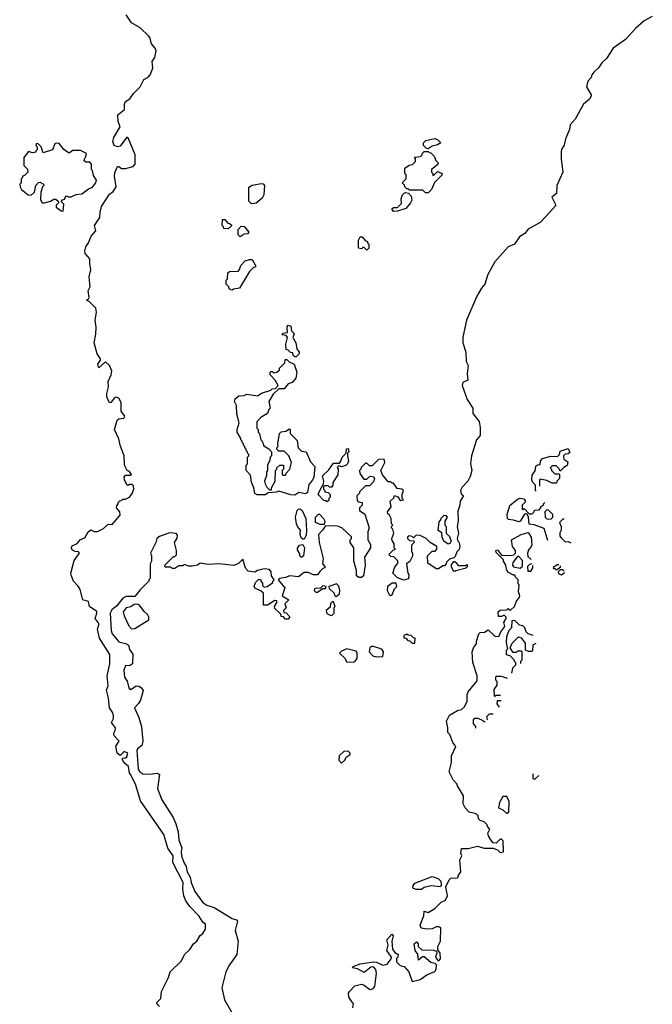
# Model space of a CAD drawing. Extents: x 1793424 to 1900092, y 321114 to 470632.
# Tile 180 of 256: x 1890520 to 1895266, y 390781 to 398169. Entities that reach past the tile are written whole.
import ezdxf

# ---------------------------------------------------------------- set-up
doc = ezdxf.new("R2010")
doc.units = 0

msp = doc.modelspace()

# ---------------------------------------------------------------- linework, layer by layer
at = {"layer": '0CON05XD'}
for points in [[(1891767.6, 391557.6), (1891751.1, 391595), (1891744.5, 391645), (1891746.5, 391695), (1891668.2, 391845), (1891671.4, 391895), (1891632.1, 391952.1), (1891600.8, 392055), (1891427.3, 392307.3), (1891392, 392425), (1891355, 392502.5), (1891343.3, 392515), (1891336.2, 392565), (1891305, 392592.5), (1891292.5, 392615), (1891292.5, 392627.5), (1891315, 392630), (1891325, 392637.5), (1891331.2, 392665), (1891305, 392676.7), (1891275, 392646.7), (1891252.5, 392665), (1891241.7, 392718.3), (1891266.1, 392756.1), (1891228.8, 392795), (1891226.2, 392815), (1891237.5, 392835), (1891238, 392855), (1891208.8, 392895), (1891223.8, 392926.2), (1891224, 392945), (1891217.8, 392967.8), (1891194, 393005), (1891187.2, 393077.2), (1891171.4, 393138.6), (1891185, 393170), (1891177.3, 393245), (1891195.6, 393335), (1891197.1, 393405), (1891118.3, 393528.3), (1891103.1, 393595), (1891116.2, 393635), (1891086.1, 393675), (1891100, 393715), (1891098.6, 393728.6), (1891043.3, 393765), (1891035, 393802.5), (1890992.9, 393815), (1890974.3, 393894.3), (1890959.4, 393919.4), (1890923.3, 393955), (1890905, 394000), (1890902.5, 394015), (1890928.3, 394111.7), (1890967.5, 394165), (1890960, 394175), (1890935, 394177.5), (1890915, 394187.5), (1890906.7, 394205), (1890915, 394222.5), (1890947.5, 394235), (1890975, 394267.5), (1891009.3, 394280.7), (1891033.9, 394326.1), (1891055, 394340), (1891078.3, 394328.3), (1891105, 394327.5), (1891148.3, 394351.7), (1891185, 394382.5), (1891215, 394380), (1891275, 394450), (1891272.5, 394475), (1891247.5, 394505), (1891248.3, 394521.7), (1891260, 394535), (1891260, 394545), (1891271.7, 394558.3), (1891285, 394560), (1891295, 394570), (1891315, 394570), (1891343, 394587), (1891365, 394612.5), (1891376.7, 394645), (1891375, 394670), (1891365, 394680), (1891345, 394680), (1891335, 394672.5), (1891325, 394677.5), (1891306.7, 394715), (1891303.3, 394736.7), (1891315, 394750), (1891355, 394750), (1891360, 394755), (1891345, 394777.5), (1891327, 394787), (1891306.7, 394825), (1891303.8, 394895), (1891272.9, 394975), (1891264.1, 395024.1), (1891231.2, 395095), (1891251.2, 395165), (1891265, 395173.8), (1891300.7, 395179.3), (1891310, 395195), (1891281.2, 395231.2), (1891282.2, 395295), (1891266, 395326), (1891247, 395337), (1891235, 395334.2), (1891205, 395296.7), (1891195, 395294), (1891175, 395340), (1891173.1, 395365), (1891186.2, 395415), (1891183.8, 395455), (1891205.8, 395504.2), (1891211.2, 395535), (1891194, 395575), (1891165, 395602.5), (1891115, 395557.5), (1891111.2, 395565), (1891106.7, 395585), (1891127.5, 395615), (1891126.7, 395625), (1891102.2, 395662.2), (1891078.1, 395745), (1891091.4, 395808.6), (1891092.6, 395862.6), (1891087.3, 395915), (1891097.5, 395975), (1891092.5, 396005), (1891042.5, 396052.5), (1891020, 396065), (1891036.4, 396073.6), (1891041.2, 396085), (1891034.6, 396135), (1891050, 396165), (1891041.5, 396238.5), (1891052.7, 396295), (1891045, 396340), (1891046.5, 396375), (1891010.4, 396415), (1891009.6, 396435), (1891015.5, 396465), (1891036.6, 396493.4), (1891057.3, 396545), (1891090.8, 396585), (1891080.6, 396625), (1891121.4, 396685), (1891122.7, 396725), (1891135, 396765.8), (1891195, 396859.4), (1891220.2, 396879.8), (1891243.8, 396915), (1891230.6, 396995), (1891235, 397022.5), (1891255, 397067.5), (1891265, 397067.5), (1891285, 397052.5), (1891315, 397052.5), (1891371.7, 397068.3), (1891387.5, 397085), (1891386.2, 397155), (1891335, 397282.5), (1891325, 397287.5), (1891275, 397220), (1891255, 397215.8), (1891230, 397225), (1891218.9, 397255), (1891225.7, 397285), (1891273.8, 397365), (1891260, 397405), (1891257.5, 397455), (1891306, 397495), (1891306.2, 397535), (1891314.3, 397555.7), (1891346.7, 397575), (1891374.1, 397615.9), (1891423.8, 397665), (1891450.3, 397719.7), (1891485, 397738.6), (1891500, 397755), (1891518.6, 397805), (1891513.8, 397855), (1891534, 397885), (1891543.3, 397935), (1891535.3, 397955.3), (1891508.3, 397988.3), (1891496.2, 398035), (1891487.3, 398047.3), (1891425, 398107.5), (1891358.8, 398145), (1891320, 398205)], [(1895266.4, 398193.6), (1895205, 398160), (1895143.3, 398105), (1895065, 398020), (1894973.3, 397955), (1894923, 397877), (1894887.5, 397845), (1894863, 397807), (1894827.5, 397775), (1894812.5, 397755), (1894807.5, 397735), (1894781.7, 397708.3), (1894773.3, 397665), (1894806.7, 397605), (1894806.7, 397595), (1894795, 397572.5), (1894750, 397535), (1894688.8, 397421.2), (1894650.7, 397379.3), (1894644.4, 397345), (1894614.3, 397275.7), (1894605, 397227.5), (1894586, 397195), (1894582.7, 397177.3), (1894583.2, 397123.2), (1894596.2, 397025), (1894551.2, 396925), (1894546.6, 396863.4), (1894513.6, 396836.4), (1894538.3, 396788.3), (1894539.1, 396770.9), (1894470, 396695), (1894425, 396648), (1894335, 396596.7), (1894310, 396565), (1894270.3, 396539.7), (1894233.3, 396485), (1894185, 396463.8), (1894085, 396351.2), (1894032.1, 396257.9), (1894009.2, 396185), (1893983.8, 396155), (1893950, 396095), (1893872.5, 395915), (1893846, 395786), (1893844.2, 395745), (1893867.1, 395675), (1893868.8, 395605), (1893884.5, 395575), (1893877.1, 395515), (1893882.5, 395465), (1893845, 395446.7), (1893838.8, 395425), (1893878.3, 395318.3), (1893920, 395255), (1893920, 395215), (1893966.2, 395155), (1893975, 395110), (1893975, 395050), (1893946.7, 395015), (1893909.2, 394895), (1893901.2, 394835), (1893913, 394787), (1893899.3, 394740.7), (1893883.3, 394705), (1893839.5, 394660.5), (1893826.7, 394635), (1893831.2, 394611.2), (1893850, 394595), (1893823.6, 394556.4), (1893823.3, 394525), (1893808.3, 394481.7), (1893810, 394405), (1893803.3, 394365), (1893813.3, 394315), (1893802.5, 394275), (1893807.5, 394255), (1893817.5, 394245), (1893822.5, 394215), (1893817, 394193), (1893800, 394175), (1893788.3, 394141.7), (1893778.3, 394131.7), (1893745, 394120), (1893721.7, 394098.3), (1893720, 394085), (1893708.3, 394071.7), (1893695, 394070), (1893661.7, 394048.3), (1893645, 394047.5), (1893581.7, 394091.7), (1893580, 394145), (1893615, 394180), (1893638.3, 394181.7), (1893650, 394195), (1893650, 394215), (1893600, 394245), (1893570, 394275), (1893525, 394297.5), (1893495, 394300), (1893475, 394280), (1893465, 394290), (1893443, 394297), (1893430, 394285), (1893430, 394275), (1893445, 394260), (1893478.3, 394258.3), (1893480, 394245), (1893460, 394225), (1893460, 394175), (1893467.5, 394167.5), (1893467, 394143), (1893446.4, 394103.6), (1893422.5, 394085), (1893432.5, 394015), (1893440, 394005), (1893437, 393973), (1893403, 393963), (1893355, 393980), (1893320, 394015), (1893333, 394057), (1893360, 394095), (1893355, 394110), (1893328.3, 394138.3), (1893305, 394140), (1893290, 394155), (1893321.7, 394188.3), (1893340, 394195), (1893330, 394205), (1893330, 394235), (1893315, 394260), (1893312.5, 394275), (1893327.5, 394315), (1893320, 394345), (1893310, 394355), (1893310, 394365), (1893320, 394375), (1893310, 394385), (1893307.5, 394425), (1893295, 394450), (1893281.7, 394461.7), (1893280, 394475), (1893307, 394513), (1893300, 394555), (1893328.3, 394581.7), (1893331.7, 394598.3), (1893358.3, 394588.3), (1893375, 394560), (1893400, 394565), (1893390, 394575), (1893390, 394605), (1893400, 394635), (1893387, 394647), (1893351.7, 394651.7), (1893325, 394690), (1893315, 394690), (1893305, 394700), (1893285, 394700), (1893243, 394753), (1893230, 394785), (1893260, 394845), (1893255, 394870), (1893211.7, 394868.3), (1893165, 394820), (1893145, 394820), (1893125, 394840), (1893115, 394840), (1893081.7, 394808.3), (1893080, 394795), (1893070, 394785), (1893073, 394763), (1893101.7, 394721.7), (1893125, 394720), (1893141.7, 394738.3), (1893155, 394742.5), (1893178.3, 394738.3), (1893182.5, 394725), (1893175, 394700), (1893145, 394670), (1893115, 394670), (1893070, 394625), (1893070, 394615), (1893050, 394595), (1893051.7, 394561.7), (1893065, 394550), (1893090, 394545), (1893090, 394525), (1893070, 394505), (1893070, 394485), (1893108.3, 394458.3), (1893142.5, 394355), (1893132.5, 394325), (1893132.5, 394265), (1893151.7, 394231.7), (1893152.5, 394205), (1893106.7, 394135), (1893113, 394077), (1893100, 393995), (1893085, 393982.5), (1893065, 393983.8), (1893047.5, 393995), (1893046.4, 394036.4), (1893027.5, 394105), (1893027.5, 394205), (1893000, 394245), (1893000, 394265), (1893010, 394275), (1893008.3, 394288.3), (1892937, 394357), (1892905, 394367.5), (1892858.3, 394371.7), (1892811.7, 394368.3), (1892795, 394340), (1892762.5, 394305), (1892766.7, 394245), (1892797.5, 394125), (1892792.5, 394085), (1892810, 394065), (1892810, 394055), (1892795, 394050), (1892770.7, 394029.3), (1892755, 394002.5), (1892725, 394003.3), (1892685, 394020), (1892655, 394020), (1892611.7, 393988.3), (1892547, 393997), (1892515, 393982.5), (1892473, 393977), (1892460, 393965), (1892510, 393905), (1892490, 393845), (1892540, 393815), (1892510, 393785), (1892520, 393755), (1892500, 393735), (1892501.7, 393721.7), (1892518.3, 393718.3), (1892547, 393687), (1892535, 393670), (1892515, 393670), (1892498.3, 393688.3), (1892481.7, 393691.7), (1892478.3, 393708.3), (1892435, 393750), (1892432.5, 393765), (1892450, 393795), (1892448.3, 393808.3), (1892435, 393810), (1892380, 393775), (1892350, 393775), (1892350, 393865), (1892330.7, 393880.7), (1892283, 393903), (1892280, 393915), (1892290, 393945), (1892315, 393970), (1892330, 393965), (1892330, 393955), (1892341.7, 393941.7), (1892343, 393923), (1892355, 393910), (1892377.5, 393915), (1892420, 393945), (1892420, 393955), (1892430, 393965), (1892410, 393995), (1892407, 394027), (1892393.9, 394043.9), (1892355, 394047.8), (1892305, 394036.7), (1892285, 394022.5), (1892235, 394030), (1892213, 394053), (1892195, 394120), (1892160.7, 394089.3), (1892126.1, 394073.9), (1892015, 394086.2)], [(1893585, 397200), (1893571.7, 397201.7), (1893550, 397225), (1893550, 397245), (1893568.3, 397261.7), (1893635, 397277.5), (1893658.3, 397268.3), (1893680, 397245), (1893655, 397230), (1893615, 397220), (1893585, 397200)], [(1890845, 396732.5), (1890850, 396785), (1890830, 396805), (1890841.7, 396818.3), (1890858.3, 396821.7), (1890860, 396835), (1890871.7, 396848.3), (1890885, 396840), (1890905, 396840), (1890943, 396857), (1890985, 396862.5), (1891035, 396900), (1891065, 396910), (1891092.5, 396945), (1891097.5, 396965), (1891075, 397000), (1891067, 397037), (1891060, 397045), (1891060, 397085), (1891045, 397100), (1891015, 397100), (1891001.7, 397111.7), (1891017, 397143), (1891020, 397165), (1890975, 397186.2), (1890915, 397187.5), (1890895, 397170), (1890885, 397170), (1890850, 397195), (1890815, 397240), (1890795, 397242.5), (1890783, 397237), (1890765, 397192.5), (1890695, 397170), (1890680, 397215), (1890658.3, 397238.3), (1890645, 397240), (1890640, 397225), (1890650, 397215), (1890650, 397195), (1890640, 397185), (1890640, 397175), (1890615, 397170), (1890585, 397180), (1890550, 397135), (1890550, 397075), (1890578.3, 397048.3), (1890580, 397025), (1890555, 397000), (1890540, 396995), (1890540, 396985), (1890530, 396975), (1890530, 396945), (1890520, 396935), (1890522.5, 396915), (1890532.5, 396895), (1890582.5, 396855), (1890605, 396852.5), (1890630, 396875), (1890640, 396925), (1890661.7, 396948.3), (1890675, 396950), (1890685, 396940), (1890698.3, 396938.3), (1890700, 396925), (1890690, 396915), (1890677.5, 396875), (1890677, 396817), (1890685, 396800), (1890695, 396792.5), (1890751.7, 396808.3), (1890775, 396822.5), (1890791.7, 396821.7), (1890810, 396805), (1890810, 396795), (1890793, 396777), (1890793, 396763), (1890830, 396735), (1890845, 396732.5)], [(1893585, 396870), (1893565, 396870), (1893545, 396890), (1893445, 396890), (1893435, 396900), (1893425, 396900), (1893410, 396915), (1893408.3, 396928.3), (1893390, 396945), (1893420, 396975), (1893420, 397005), (1893410, 397015), (1893410, 397055), (1893443, 397077), (1893468.3, 397081.7), (1893490, 397105), (1893490, 397125), (1893481.7, 397138.3), (1893528.3, 397141.7), (1893540, 397155), (1893541.7, 397168.3), (1893555, 397180), (1893585, 397180), (1893591.7, 397171.7), (1893605, 397170), (1893630, 397145), (1893641.7, 397111.7), (1893660, 397095), (1893658.3, 397081.7), (1893610, 397045), (1893610, 397025), (1893620, 397015), (1893620, 397000), (1893628.3, 397001.7), (1893655, 397030), (1893690, 397015), (1893688.3, 397001.7), (1893631.7, 396948.3), (1893610, 396895), (1893585, 396870)], [(1892258.3, 396788.3), (1892238.3, 396808.3), (1892238.3, 396911.7), (1892265, 396927.5), (1892335, 396940), (1892347, 396937), (1892357.5, 396925), (1892352.5, 396855), (1892339.3, 396830.7), (1892295, 396792.5), (1892258.3, 396788.3)], [(1893325, 396730), (1893311.7, 396748.3), (1893325, 396760), (1893355, 396760), (1893385, 396790), (1893382.5, 396825), (1893392.5, 396855), (1893403.6, 396866.4), (1893415, 396872.5), (1893438.3, 396868.3), (1893457.5, 396845), (1893462.5, 396815), (1893452.5, 396795), (1893418.3, 396751.7), (1893355, 396732.5), (1893325, 396730)], [(1892085, 396600), (1892051.7, 396601.7), (1892050, 396615), (1892040, 396625), (1892041.7, 396668.3), (1892058.3, 396668.3), (1892081.7, 396641.7), (1892095, 396640), (1892108.3, 396628.3), (1892108.3, 396621.7), (1892085, 396600)], [(1892175, 396540), (1892160, 396555), (1892160, 396595), (1892181.7, 396618.3), (1892205, 396617.5), (1892240, 396575), (1892228.3, 396561.7), (1892205, 396560), (1892175, 396540)], [(1893125, 396440), (1893105, 396460), (1893095, 396460), (1893085, 396450), (1893062.5, 396455), (1893062.5, 396515), (1893075, 396540), (1893088.3, 396538.3), (1893111.7, 396511.7), (1893130, 396505), (1893130, 396495), (1893140, 396485), (1893140, 396455), (1893125, 396440)], [(1892115, 396140), (1892101.7, 396141.7), (1892090, 396155), (1892090, 396165), (1892070, 396185), (1892070, 396215), (1892080, 396225), (1892081.7, 396268.3), (1892095, 396280), (1892158.3, 396281.7), (1892170, 396295), (1892180, 396325), (1892211.7, 396358.3), (1892245, 396370), (1892265, 396370), (1892290, 396325), (1892288.3, 396311.7), (1892275, 396310), (1892245, 396280), (1892170, 396155), (1892123, 396147), (1892115, 396140)], [(1892595, 395640), (1892585, 395640), (1892571.7, 395651.7), (1892568.3, 395668.3), (1892551.7, 395671.7), (1892535, 395690), (1892520, 395695), (1892517.5, 395735), (1892530, 395785), (1892518.3, 395798.3), (1892490, 395805), (1892495, 395817.5), (1892528.3, 395821.7), (1892527.5, 395865), (1892535, 395877.5), (1892555, 395870), (1892560, 395835), (1892580, 395815), (1892570, 395785), (1892592.5, 395745), (1892598.3, 395698.3), (1892617.5, 395675), (1892615, 395660), (1892595, 395640)], [(1892585, 394600), (1892553.6, 394603.6), (1892465, 394630), (1892445, 394622.5), (1892385, 394617.5), (1892365, 394603.8), (1892302.3, 394602.3), (1892283.8, 394613.8), (1892276.4, 394656.4), (1892258.3, 394698.3), (1892251.7, 394751.7), (1892220, 394785), (1892220, 394825), (1892230, 394835), (1892230, 394885), (1892240, 394895), (1892240, 394905), (1892230, 394915), (1892230, 394925), (1892220, 394935), (1892220, 394945), (1892210, 394955), (1892210, 394965), (1892200, 394975), (1892200, 394985), (1892190, 394995), (1892190, 395005), (1892180, 395015), (1892180, 395025), (1892152.5, 395075), (1892152.5, 395095), (1892167.5, 395145), (1892148.3, 395208.3), (1892147.5, 395275), (1892132.5, 395305), (1892137.5, 395325), (1892163, 395347), (1892205, 395350), (1892225, 395360), (1892305, 395347.5), (1892335, 395367.5), (1892405, 395390), (1892415, 395400), (1892438.3, 395401.7), (1892460, 395425), (1892437.5, 395465), (1892400, 395505), (1892400, 395525), (1892405, 395530), (1892415, 395530), (1892425, 395520), (1892450, 395525), (1892468.3, 395541.7), (1892470, 395555), (1892510, 395595), (1892511.7, 395618.3), (1892525, 395620), (1892541.7, 395601.7), (1892580, 395585), (1892600, 395525), (1892591.7, 395478.3), (1892565, 395447.5), (1892533.6, 395436.4), (1892505, 395400), (1892465, 395400), (1892421.7, 395358.3), (1892390, 395305), (1892400, 395255), (1892390, 395245), (1892380, 395215), (1892330, 395185), (1892298.3, 395151.7), (1892300, 395105), (1892310, 395095), (1892310, 395075), (1892320, 395065), (1892330, 395015), (1892340, 395005), (1892351.7, 394971.7), (1892389.3, 394949.3), (1892410, 394925), (1892410, 394895), (1892400, 394885), (1892397, 394863), (1892380, 394825), (1892380, 394785), (1892373, 394777), (1892371.7, 394748.3), (1892357.5, 394705), (1892362.5, 394685), (1892375, 394660), (1892395, 394640), (1892408.3, 394641.7), (1892410, 394655), (1892437.5, 394705), (1892440, 394785), (1892450, 394795), (1892450, 394805), (1892473, 394827), (1892500, 394825), (1892500, 394795), (1892490, 394785), (1892490, 394755), (1892495, 394750), (1892515, 394750), (1892520, 394765), (1892547.5, 394795), (1892560, 394845), (1892540, 394895), (1892505, 394930), (1892465, 394930), (1892450, 394945), (1892450, 394955), (1892460, 394965), (1892457.5, 394985), (1892470, 395065), (1892483, 395077), (1892517.5, 395082.5), (1892545, 395100), (1892550, 395095), (1892550, 395065), (1892601.7, 395011.7), (1892610, 394955), (1892635, 394930), (1892670, 394925), (1892701.7, 394851.7), (1892733.3, 394815), (1892726.4, 394733.6), (1892715, 394710), (1892688.3, 394681.7), (1892678.3, 394621.7), (1892665, 394610), (1892615, 394620), (1892585, 394600)], [(1892825, 394550), (1892818.3, 394558.3), (1892801.7, 394561.7), (1892760, 394605), (1892768.3, 394631.7), (1892800, 394685), (1892802.5, 394705), (1892793, 394747), (1892839.3, 394790.7), (1892875, 394840), (1892918.3, 394841.7), (1892930, 394855), (1892940, 394885), (1892970, 394915), (1892971.7, 394948.3), (1892985, 394950), (1892990, 394925), (1892980, 394915), (1892980, 394895), (1892987.5, 394855), (1892980, 394835), (1892967, 394823), (1892935, 394812.5), (1892915, 394820), (1892901.7, 394808.3), (1892910, 394795), (1892907, 394753), (1892870, 394695), (1892870, 394675), (1892858.3, 394661.7), (1892845, 394660), (1892835, 394670), (1892805, 394670), (1892800, 394665), (1892800, 394645), (1892810, 394635), (1892810, 394625), (1892835, 394620), (1892850, 394605), (1892850, 394585), (1892840, 394575), (1892838.3, 394561.7), (1892825, 394550)], [(1894395, 394630), (1894390, 394635), (1894390, 394675), (1894370, 394695), (1894363.3, 394715), (1894365, 394750), (1894387.5, 394782.5), (1894391.7, 394818.3), (1894405, 394827.5), (1894425, 394830), (1894427.5, 394855), (1894442.5, 394875), (1894505, 394893.3), (1894555, 394890), (1894570, 394905), (1894575, 394930), (1894635, 394950), (1894648.3, 394921.7), (1894635, 394910), (1894611.7, 394908.3), (1894600, 394895), (1894601.7, 394871.7), (1894631.7, 394851.7), (1894626.4, 394823.6), (1894601.7, 394808.3), (1894575, 394780), (1894568.3, 394798.3), (1894545, 394820), (1894515, 394820), (1894500, 394805), (1894510, 394795), (1894510, 394785), (1894535, 394760), (1894565, 394760), (1894570, 394755), (1894570, 394725), (1894550, 394705), (1894548.3, 394691.7), (1894515, 394690), (1894475, 394710), (1894425, 394720), (1894420, 394715), (1894420, 394667.4)], [(1894483.4, 394262.1), (1894476.7, 394275), (1894455, 394350), (1894379.3, 394379.3), (1894342.5, 394382.5), (1894337.5, 394435), (1894328.3, 394458.3), (1894315, 394460), (1894305, 394452.5), (1894275, 394406.2), (1894265, 394400), (1894225, 394413.8), (1894187.5, 394417.5), (1894180, 394425), (1894177.5, 394455), (1894196.4, 394523.6), (1894255, 394570), (1894275, 394577.5), (1894303, 394573), (1894311.7, 394561.7), (1894311.7, 394548.3), (1894290, 394525), (1894290, 394495), (1894295, 394490), (1894305, 394500), (1894341.7, 394461.7), (1894365, 394460), (1894380, 394475), (1894381.7, 394488.3), (1894418.3, 394491.7), (1894430, 394505), (1894430, 394515), (1894450, 394525), (1894450, 394535), (1894460, 394545.7)], [(1892655, 394270), (1892645, 394270), (1892631.7, 394281.7), (1892623.6, 394306.4), (1892627.5, 394337.5), (1892603.3, 394365), (1892596.7, 394385), (1892588.8, 394435), (1892603, 394487), (1892615, 394497.5), (1892627, 394497), (1892640, 394485), (1892667.5, 394425), (1892672.5, 394335), (1892669.3, 394300.7), (1892655, 394270)], [(1892805, 394380), (1892775, 394380), (1892740, 394395), (1892740, 394435), (1892761.7, 394458.3), (1892768.3, 394458.3), (1892800, 394425), (1892810, 394405), (1892805, 394380)], [(1893735, 394232.5), (1893702.5, 394255), (1893690, 394285), (1893688.3, 394318.3), (1893660, 394335), (1893668.3, 394401.7), (1893680, 394415), (1893681.7, 394428.3), (1893705, 394450), (1893718.3, 394448.3), (1893727.5, 394435), (1893710, 394405), (1893710, 394375), (1893720, 394365), (1893720, 394315), (1893745, 394290), (1893757.5, 394255), (1893749.3, 394240.7), (1893735, 394232.5)], [(1894505, 394420), (1894520, 394435), (1894520, 394455), (1894488.3, 394488.3), (1894475, 394490), (1894460, 394475), (1894462.5, 394435), (1894475, 394422.5), (1894505, 394420)], [(1894605.7, 394420.4), (1894595, 394420), (1894570, 394395), (1894582.5, 394365), (1894581.7, 394338.3), (1894571.7, 394318.3), (1894573, 394293), (1894581.7, 394281.7), (1894611.7, 394251.7), (1894635, 394252.5), (1894655.3, 394244)], [(1892015, 394086.2), (1891935, 394080), (1891875, 394090), (1891853.9, 394076.1), (1891815, 394067.5), (1891788.8, 394068.8), (1891755, 394080), (1891745, 394070), (1891715, 394070), (1891685, 394050), (1891665, 394050), (1891655, 394060), (1891615, 394060), (1891610, 394065), (1891611.7, 394078.3), (1891675, 394140), (1891685, 394140), (1891697, 394153), (1891697.5, 394185), (1891682.5, 394245), (1891701.7, 394278.3), (1891705, 394300), (1891695, 394312.5), (1891645, 394317.5), (1891568.3, 394291.7), (1891550, 394275), (1891542.5, 394245), (1891502.5, 394165), (1891510, 394145), (1891510, 394105), (1891500, 394085), (1891500, 393975), (1891490, 393965), (1891490, 393955), (1891425, 393890), (1891385, 393840), (1891319.3, 393840.7), (1891295, 393828.8), (1891249.5, 393770.5), (1891210.5, 393739.5), (1891200, 393715), (1891206.2, 393585), (1891215, 393560), (1891265, 393500.8), (1891315, 393488.6), (1891335.6, 393475.6), (1891345, 393443.3), (1891368.6, 393408.6), (1891366.2, 393335), (1891345, 393321.2), (1891315, 393322.5), (1891302.3, 393287.7), (1891306.2, 393235), (1891326, 393205), (1891336.2, 393165), (1891341.2, 393151.2), (1891355, 393142), (1891395, 393169.2), (1891415, 393168.6), (1891434.2, 393155), (1891445.8, 393135), (1891426.9, 393063.1), (1891412.1, 393037.9), (1891380.8, 393005), (1891413.2, 392933.2), (1891434.3, 392865), (1891444.3, 392755), (1891437.5, 392722.5), (1891405, 392698), (1891398.6, 392685), (1891409.1, 392545), (1891420.8, 392525), (1891445, 392509.5), (1891495, 392507.1), (1891554.2, 392514.2), (1891570, 392505), (1891555, 392400), (1891587.5, 392315), (1891671.5, 392181.5), (1891691.9, 392135), (1891708.8, 392075), (1891715, 392012.5), (1891737.3, 391955), (1891730.9, 391925), (1891734.5, 391895.5), (1891751.9, 391845), (1891769.5, 391815), (1891776.2, 391773.8), (1891797.8, 391735), (1891805.8, 391695), (1891835, 391626.7), (1891895, 391544), (1891923.3, 391525), (1891978.3, 391508.3), (1892115, 391424), (1892147.5, 391415), (1892153.3, 391405), (1892136, 391335), (1892159.2, 391255), (1892150, 391155), (1892095, 391077.5), (1892066.7, 391025), (1892036.7, 390905), (1892057.5, 390815), (1892113.3, 390715)], [(1893018.9, 390755), (1893023.3, 390785), (1893010, 390805), (1892990.5, 390835), (1892986.5, 390865), (1892993.5, 390876.5), (1893035, 390919.2), (1893085, 390931.4), (1893105, 390925.6), (1893143.8, 390893.8), (1893155, 390891.5), (1893171.6, 390898.4), (1893185.5, 390915), (1893197.5, 391015), (1893191.8, 391041.8), (1893175, 391060.8), (1893155, 391059.2), (1893105, 391020), (1893055, 391048), (1893017.5, 391055), (1893022.5, 391065), (1893075, 391084), (1893175, 391098.8), (1893197.3, 391097.3), (1893243.9, 391073.9), (1893277.3, 391082.7), (1893308.3, 391121.7), (1893310, 391135), (1893274.4, 391184.4), (1893284.2, 391225), (1893274, 391265), (1893313, 391307), (1893322.5, 391295), (1893313.3, 391255), (1893317.5, 391195), (1893335, 391170), (1893360, 391155), (1893356.7, 391135), (1893346.7, 391123.3), (1893348.3, 391098.3), (1893375, 391072.5), (1893405, 391063.3), (1893440, 391025), (1893465, 390952.5), (1893525, 390966.7), (1893575, 391001.2), (1893635, 391026.7), (1893646, 391045), (1893647, 391077), (1893637, 391087), (1893604.1, 391094.1), (1893555, 391137.5), (1893543, 391137), (1893511.7, 391111.7), (1893507, 391157), (1893487.5, 391185), (1893480, 391235), (1893498.3, 391248.3), (1893510, 391235), (1893510, 391215), (1893538.3, 391188.3), (1893625, 391187.5), (1893648.3, 391178.3), (1893650, 391165), (1893640, 391135), (1893658.3, 391108.3), (1893665, 391107.5), (1893677.7, 391122.3), (1893676, 391165), (1893658.3, 391188.3), (1893656.7, 391215), (1893676.9, 391255), (1893680, 391355), (1893665, 391363.3), (1893645, 391362.5), (1893615, 391347.5), (1893575, 391343.3), (1893531.7, 391351.7), (1893523.8, 391373.8), (1893551.2, 391445), (1893555, 391480), (1893585, 391470), (1893635, 391500), (1893681.7, 391548.3), (1893715, 391562.5), (1893728.8, 391595), (1893718.3, 391661.7), (1893742.5, 391715), (1893755, 391727.5), (1893805, 391730), (1893810, 391735), (1893810, 391745), (1893830, 391775), (1893822.5, 391865), (1893837.5, 391895), (1893830, 391915), (1893835, 391950), (1893885, 391950), (1893955, 391967.5), (1894005, 391952.5), (1894071.7, 391951.7), (1894105, 391940), (1894125, 391920), (1894150, 391925), (1894148.3, 392008.3), (1894135, 392020), (1894125, 392020), (1894095, 391990), (1894073.3, 391993.3), (1894053.8, 392013.8), (1894037.5, 392045), (1894032.5, 392065), (1894047.5, 392095), (1894030, 392115), (1894028.3, 392128.3), (1894005, 392150), (1893975, 392160), (1893963, 392173), (1893960, 392195), (1893945, 392210), (1893893, 392223), (1893862.5, 392255), (1893847.5, 392285), (1893850, 392345), (1893805, 392420), (1893800, 392435), (1893772.5, 392465), (1893743.3, 392525), (1893760, 392595), (1893760, 392645), (1893792.5, 392715), (1893770, 392745), (1893747.5, 392805), (1893731.2, 392821.2), (1893732, 392855), (1893722.5, 392905), (1893745, 392951.2), (1893805, 392985.8), (1893835, 392992.5), (1893858, 393012), (1893877.5, 393055), (1893876.7, 393105), (1893883.8, 393125), (1893952.9, 393207.1), (1893952.2, 393245), (1893920, 393345), (1893914.2, 393425), (1893924, 393455), (1893947.5, 393485), (1893947.5, 393505), (1893965, 393560), (1893975, 393570), (1894007, 393573), (1894035, 393590), (1894085, 393542.5), (1894115, 393540), (1894130, 393575), (1894160, 393615), (1894152.5, 393645), (1894170, 393675), (1894170, 393685), (1894155, 393700), (1894135, 393690), (1894111.7, 393691.7), (1894110, 393725), (1894125, 393737.5), (1894175, 393740), (1894185, 393750), (1894191.7, 393741.7), (1894205, 393740), (1894232.5, 393765), (1894247.5, 393805), (1894270, 393835), (1894272.5, 393845), (1894262.5, 393875), (1894267.5, 393927.5), (1894260, 393935), (1894260, 393965), (1894240, 393985), (1894235, 394000), (1894225, 394000), (1894183.3, 394023.3), (1894172.5, 394045), (1894167, 394077), (1894150, 394105), (1894150, 394115), (1894095, 394170), (1894093, 394187), (1894105, 394190), (1894135, 394150), (1894205, 394147.5), (1894227.5, 394152.5), (1894240, 394165), (1894240, 394185), (1894217.5, 394215), (1894210, 394265), (1894283.6, 394306.4), (1894335, 394320), (1894357.5, 394285), (1894361.7, 394228.3), (1894355, 394210), (1894338.3, 394191.7), (1894330, 394165), (1894331.7, 394141.7), (1894355, 394120), (1894356.4, 394119.5)], [(1892635, 394132.5), (1892622.5, 394145), (1892621.7, 394161.7), (1892605, 394190), (1892603.6, 394203.6), (1892620, 394225), (1892645, 394230), (1892656.7, 394205), (1892650, 394145), (1892635, 394132.5)], [(1893785, 394030), (1893793, 394037), (1893870, 394055), (1893880, 394065), (1893880, 394075), (1893875, 394080), (1893865, 394070), (1893815, 394070), (1893799.3, 394089.3), (1893785, 394100), (1893775, 394100), (1893758.3, 394081.7), (1893757.5, 394065), (1893772.5, 394032.5), (1893785, 394030)], [(1894275, 394052.5), (1894291.7, 394068.3), (1894291.7, 394111.7), (1894265, 394140), (1894255, 394140), (1894220, 394095), (1894217.5, 394075), (1894225, 394062.5), (1894275, 394052.5)], [(1894363.3, 394086.1), (1894345, 394080), (1894330, 394065), (1894331.7, 394031.7), (1894355, 394030), (1894370, 394055), (1894369.4, 394074.3)], [(1894564.7, 394077.8), (1894555, 394077.5), (1894521.7, 394058.3), (1894525, 394050), (1894535, 394050), (1894545, 394040), (1894578.3, 394061.7), (1894578.3, 394071.4)], [(1894604.7, 394030.3), (1894595, 394040), (1894575, 394040), (1894560, 394025), (1894565, 394010), (1894585, 394002.5), (1894606.5, 394021.9)], [(1892895, 393840), (1892918.3, 393861.7), (1892922.5, 393885), (1892915, 393917.5), (1892895.8, 393935.8), (1892840, 393915), (1892841.7, 393901.7), (1892880, 393865), (1892881.7, 393851.7), (1892895, 393840)], [(1893305, 393847.5), (1893315, 393852.5), (1893333, 393897), (1893350, 393915), (1893345, 393940), (1893315, 393940), (1893280, 393915), (1893277.5, 393885), (1893292.5, 393855), (1893305, 393847.5)], [(1892755, 393872.5), (1892795, 393900), (1892815, 393900), (1892820, 393915), (1892795, 393920), (1892775, 393900), (1892745, 393902.5), (1892733, 393897), (1892730, 393885), (1892743, 393873), (1892755, 393872.5)], [(1891359.2, 393599.2), (1891385, 393600), (1891490, 393665), (1891490, 393685), (1891480, 393705), (1891455, 393727.5), (1891420, 393775), (1891404, 393784), (1891378.3, 393781.7), (1891355, 393762.5), (1891320, 393755), (1891297.5, 393725), (1891303.3, 393695), (1891340, 393620), (1891359.2, 393599.2)], [(1892855, 393697.5), (1892865, 393700), (1892880, 393715), (1892880, 393755), (1892887.5, 393765), (1892875, 393800), (1892865, 393800), (1892851.7, 393788.3), (1892848.3, 393761.7), (1892820, 393735), (1892825, 393712.5), (1892855, 393697.5)], [(1894372.1, 393547.6), (1894335, 393560), (1894320, 393575), (1894310, 393605), (1894295, 393620), (1894270, 393625), (1894235, 393660), (1894211.7, 393658.3), (1894210, 393605), (1894190, 393585), (1894173, 393537), (1894170, 393495), (1894180, 393445), (1894170, 393435), (1894170, 393405), (1894198.3, 393398.3), (1894228.3, 393368.3), (1894230, 393355), (1894240, 393345), (1894240, 393325), (1894218.3, 393301.7), (1894210, 393266)], [(1893485, 393490), (1893488.3, 393528.3), (1893475, 393530), (1893457, 393547), (1893435, 393550), (1893425, 393557.5), (1893401.7, 393548.3), (1893401.7, 393531.7), (1893418.3, 393528.3), (1893431.7, 393511.7), (1893448.3, 393508.3), (1893465, 393490), (1893485, 393490)], [(1894280, 393338.4), (1894280, 393355), (1894290, 393365), (1894290, 393425), (1894285, 393430), (1894255, 393430), (1894245, 393420), (1894221.7, 393421.7), (1894200, 393455), (1894215, 393490), (1894263, 393537), (1894281.7, 393531.7), (1894311.7, 393491.7), (1894311.7, 393441.7), (1894335, 393430), (1894365, 393430), (1894370, 393435), (1894371.7, 393478.3), (1894394.2, 393489.7)], [(1893025, 393347.5), (1893035, 393352.5), (1893052.5, 393375), (1893051.7, 393421.7), (1893045, 393430), (1892975, 393447.5), (1892935, 393430), (1892920, 393415), (1892962.5, 393375), (1892971.7, 393351.7), (1893025, 393347.5)], [(1893195, 393387.5), (1893245, 393390), (1893248.8, 393425), (1893236.1, 393446.1), (1893175, 393466.7), (1893160, 393465), (1893147.5, 393455), (1893142.5, 393425), (1893170, 393395), (1893195, 393387.5)], [(1894179.9, 393224.5), (1894135, 393240), (1894095, 393240), (1894090, 393235), (1894090, 393215), (1894100, 393205), (1894100, 393175), (1894078.3, 393141.7), (1894080, 393095), (1894085, 393090), (1894095, 393100), (1894128.4, 393100.8)], [(1894131.4, 393058.9), (1894101.7, 393058.3), (1894100, 393035), (1894117.9, 393010.5)], [(1894011.9, 392899.1), (1894005, 392900), (1893998.3, 392908.3), (1893960, 392925), (1893930, 392925), (1893922.5, 392915), (1893922.5, 392885), (1893940, 392865), (1893940, 392855), (1893941.2, 392853.8)], [(1894071.4, 392957), (1894043, 392957), (1894023, 392937), (1894028.3, 392918.3), (1894030, 392916.2)], [(1892935, 392590), (1892958.3, 392611.7), (1892970, 392635), (1893000, 392655), (1893000, 392665), (1892985, 392680), (1892951.7, 392678.3), (1892916.7, 392645), (1892913.6, 392613.6), (1892935, 392590)], [(1894375.5, 392510.6), (1894370, 392505), (1894370, 392475), (1894385, 392470), (1894414, 392498.1)], [(1894175, 392212.5), (1894190, 392225), (1894191.7, 392301.7), (1894175, 392340), (1894145, 392340), (1894120, 392295), (1894112.5, 392255), (1894145, 392240), (1894175, 392212.5)], [(1893495, 391642.5), (1893475, 391650), (1893470, 391655), (1893473.3, 391673.3), (1893485, 391690), (1893615, 391740), (1893660, 391725), (1893680, 391705), (1893682.5, 391675), (1893677, 391663), (1893605, 391670), (1893555, 391656.7), (1893535, 391643.3), (1893495, 391642.5)], [(1891570, 390765), (1891551.7, 390781.7), (1891550, 390795), (1891580, 390825), (1891583, 390877), (1891637.7, 390982.3), (1891650, 391025), (1891733, 391107), (1891757.5, 391155), (1891797.3, 391192.7), (1891824.5, 391235.5), (1891848, 391255), (1891874.1, 391295.9), (1891895, 391312.5), (1891913.3, 391345), (1891913, 391383), (1891895, 391397.5), (1891864, 391445), (1891795.3, 391515.3), (1891767.6, 391557.6)]]:
    msp.add_lwpolyline(points, dxfattribs=at)

doc.saveas('drawing.dxf')
